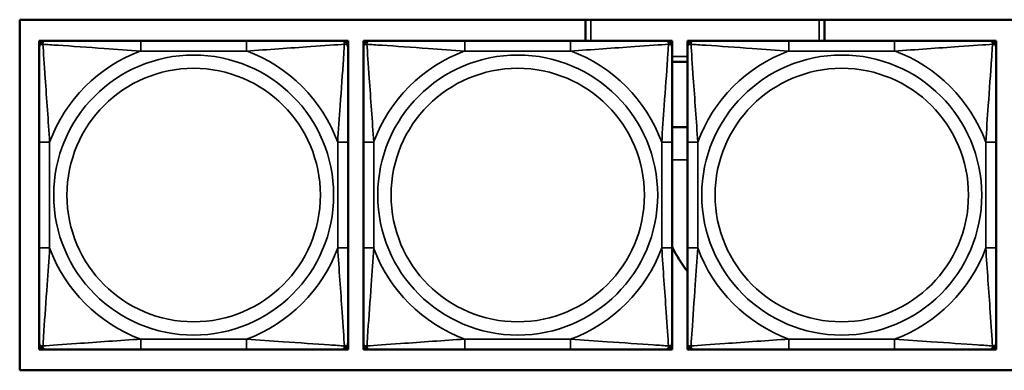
# Model space of a CAD drawing. Header units: inches. Extents: x 3.3 to 44.7, y 1.4 to 39.2.
# Tile 40 of 85: x 34.2 to 36.1, y 5.6 to 6.3. Entities that reach past the tile are written whole.
import ezdxf

# ---------------------------------------------------------------- set-up
doc = ezdxf.new("R2010")
doc.units = ezdxf.units.IN
doc.header["$MEASUREMENT"] = 0
doc.layers.add('Visible (ANSI)', color=7, linetype='Continuous', lineweight=50)
doc.layers.add('Visible Narrow (ANSI)', color=7, linetype='Continuous', lineweight=35)

msp = doc.modelspace()

# ---------------------------------------------------------------- linework, layer by layer
at = {"layer": 'Visible (ANSI)'}
for p, q in [((34.2185, 5.6062), (34.2185, 6.2768)), ((34.2185, 6.2768), (36.7493, 6.2768)), ((35.3014, 6.2366), (35.3014, 6.2768)), ((35.7584, 6.2768), (35.7584, 6.2366)), ((34.2561, 6.2366), (34.262, 6.2366)), ((34.2561, 6.2307), (34.2561, 6.2366)), ((34.262, 6.2366), (34.2679, 6.2366)), ((34.6525, 6.2366), (34.4502, 6.2366)), ((34.8348, 6.2366), (34.8407, 6.2366)), ((34.8407, 6.2366), (34.8467, 6.2366)), ((34.8467, 6.2366), (34.8467, 6.2307)), ((34.8761, 6.2366), (34.882, 6.2366)), ((34.8761, 6.2307), (34.8761, 6.2366)), ((34.882, 6.2366), (34.8879, 6.2366)), ((35.2725, 6.2366), (35.0702, 6.2366)), ((35.4548, 6.2366), (35.4607, 6.2366)), ((35.4607, 6.2366), (35.4667, 6.2366)), ((35.4667, 6.2366), (35.4667, 6.2307)), ((35.4961, 6.2366), (35.502, 6.2366)), ((35.4961, 6.2307), (35.4961, 6.2366)), ((35.502, 6.2366), (35.5079, 6.2366)), ((35.8925, 6.2366), (35.6902, 6.2366)), ((36.0748, 6.2366), (36.0807, 6.2366)), ((36.0807, 6.2366), (36.0867, 6.2366)), ((36.0867, 6.2366), (36.0867, 6.2307)), ((34.2561, 6.2248), (34.2561, 6.2307)), ((34.8467, 6.2307), (34.8467, 6.2248)), ((34.8761, 6.2248), (34.8761, 6.2307)), ((35.4667, 6.2307), (35.4667, 6.2248)), ((35.4961, 6.2248), (35.4961, 6.2307)), ((36.0867, 6.2307), (36.0867, 6.2248)), ((35.4961, 6.1965), (35.4667, 6.1965)), ((35.4667, 6.0715), (35.4961, 6.0715)), ((34.2561, 6.0425), (34.2561, 5.8402)), ((34.8467, 5.8402), (34.8467, 6.0425)), ((34.8761, 6.0425), (34.8761, 5.8402)), ((35.4667, 5.8402), (35.4667, 6.0425)), ((35.4961, 6.0425), (35.4961, 5.8402)), ((36.0867, 5.8402), (36.0867, 6.0425)), ((34.2561, 5.652), (34.2561, 5.6579)), ((34.2561, 5.6461), (34.2561, 5.652)), ((34.8467, 5.6579), (34.8467, 5.652)), ((34.8467, 5.652), (34.8467, 5.6461)), ((34.8761, 5.652), (34.8761, 5.6579)), ((34.8761, 5.6461), (34.8761, 5.652)), ((35.4667, 5.6579), (35.4667, 5.652)), ((35.4667, 5.652), (35.4667, 5.6461)), ((35.4961, 5.652), (35.4961, 5.6579)), ((35.4961, 5.6461), (35.4961, 5.652)), ((36.0867, 5.6579), (36.0867, 5.652)), ((36.0867, 5.652), (36.0867, 5.6461)), ((34.262, 5.6461), (34.2561, 5.6461)), ((34.2679, 5.6461), (34.262, 5.6461)), ((34.4502, 5.6461), (34.6525, 5.6461)), ((34.8407, 5.6461), (34.8348, 5.6461)), ((34.8467, 5.6461), (34.8407, 5.6461)), ((34.882, 5.6461), (34.8761, 5.6461)), ((34.8879, 5.6461), (34.882, 5.6461)), ((35.0702, 5.6461), (35.2725, 5.6461)), ((35.4607, 5.6461), (35.4548, 5.6461)), ((35.4667, 5.6461), (35.4607, 5.6461)), ((35.502, 5.6461), (35.4961, 5.6461)), ((35.5079, 5.6461), (35.502, 5.6461)), ((35.6902, 5.6461), (35.8925, 5.6461)), ((36.0807, 5.6461), (36.0748, 5.6461)), ((36.0867, 5.6461), (36.0807, 5.6461)), ((36.7493, 5.6062), (34.2185, 5.6062))]:
    msp.add_line(p, q, dxfattribs=at)
for centre, radius, start, end in [((34.262, 6.2307), 0.00591, 90, 180), ((34.2679, 6.2248), 0.0118, 90, 180), ((34.8348, 6.2248), 0.0118, 0, 90), ((34.8407, 6.2307), 0.00591, 0, 90), ((34.882, 6.2307), 0.00591, 90, 180), ((34.8879, 6.2248), 0.0118, 90, 180), ((35.4548, 6.2248), 0.0118, 0, 90), ((35.4607, 6.2307), 0.00591, 0, 90), ((35.502, 6.2307), 0.00591, 90, 180), ((35.5079, 6.2248), 0.0118, 90, 180), ((36.0748, 6.2248), 0.0118, 0, 90), ((36.0807, 6.2307), 0.00591, 0, 90), ((35.7799, 6.009), 0.355, 208.0842, 216.9365), ((34.2679, 5.6579), 0.0118, 180, 270), ((34.262, 5.652), 0.00591, 180, 270), ((34.8348, 5.6579), 0.0118, 270, 0), ((34.8407, 5.652), 0.00591, 270, 0), ((34.8879, 5.6579), 0.0118, 180, 270), ((34.882, 5.652), 0.00591, 180, 270), ((35.4548, 5.6579), 0.0118, 270, 0), ((35.4607, 5.652), 0.00591, 270, 0), ((35.5079, 5.6579), 0.0118, 180, 270), ((35.502, 5.652), 0.00591, 180, 270), ((36.0748, 5.6579), 0.0118, 270, 0), ((36.0807, 5.652), 0.00591, 270, 0)]:
    msp.add_arc(centre, radius, start, end, dxfattribs=at)
for points, knots in [([(34.4502, 6.2366), (34.4266, 6.2366), (34.4026, 6.2366), (34.3792, 6.2366), (34.3485, 6.2366), (34.3177, 6.2366), (34.2944, 6.2366), (34.2824, 6.2366), (34.2728, 6.2366), (34.2679, 6.2366)], [0.2569537, 0.2569537, 0.2569537, 0.2569537, 0.4371919, 0.4371919, 0.4371919, 0.6739428, 0.6739428, 0.6739428, 0.7963818, 0.7963818, 0.7963818, 0.7963818]), ([(34.8348, 6.2366), (34.8291, 6.2366), (34.8166, 6.2366), (34.8014, 6.2366), (34.778, 6.2366), (34.7489, 6.2366), (34.7198, 6.2366), (34.6976, 6.2366), (34.6749, 6.2366), (34.6525, 6.2366)], [-0.7968224, -0.7968224, -0.7968224, -0.7968224, -0.6514613, -0.6514613, -0.6514613, -0.427691, -0.427691, -0.427691, -0.2569517, -0.2569517, -0.2569517, -0.2569517]), ([(35.0702, 6.2366), (35.0466, 6.2366), (35.0226, 6.2366), (34.9992, 6.2366), (34.9685, 6.2366), (34.9377, 6.2366), (34.9144, 6.2366), (34.9024, 6.2366), (34.8928, 6.2366), (34.8879, 6.2366)], [0.2569537, 0.2569537, 0.2569537, 0.2569537, 0.4371919, 0.4371919, 0.4371919, 0.6739428, 0.6739428, 0.6739428, 0.7963818, 0.7963818, 0.7963818, 0.7963818]), ([(35.4548, 6.2366), (35.4491, 6.2366), (35.4366, 6.2366), (35.4214, 6.2366), (35.398, 6.2366), (35.3689, 6.2366), (35.3398, 6.2366), (35.3176, 6.2366), (35.2949, 6.2366), (35.2725, 6.2366)], [-0.7968224, -0.7968224, -0.7968224, -0.7968224, -0.6514613, -0.6514613, -0.6514613, -0.427691, -0.427691, -0.427691, -0.2569517, -0.2569517, -0.2569517, -0.2569517]), ([(35.6902, 6.2366), (35.6666, 6.2366), (35.6426, 6.2366), (35.6192, 6.2366), (35.5885, 6.2366), (35.5577, 6.2366), (35.5344, 6.2366), (35.5224, 6.2366), (35.5128, 6.2366), (35.5079, 6.2366)], [0.2569537, 0.2569537, 0.2569537, 0.2569537, 0.4371919, 0.4371919, 0.4371919, 0.6739428, 0.6739428, 0.6739428, 0.7963818, 0.7963818, 0.7963818, 0.7963818]), ([(36.0748, 6.2366), (36.0691, 6.2366), (36.0566, 6.2366), (36.0414, 6.2366), (36.018, 6.2366), (35.9889, 6.2366), (35.9598, 6.2366), (35.9376, 6.2366), (35.9149, 6.2366), (35.8925, 6.2366)], [-0.7968224, -0.7968224, -0.7968224, -0.7968224, -0.6514613, -0.6514613, -0.6514613, -0.427691, -0.427691, -0.427691, -0.2569517, -0.2569517, -0.2569517, -0.2569517]), ([(34.2561, 6.2248), (34.2561, 6.2191), (34.2561, 6.2066), (34.2561, 6.1914), (34.2561, 6.1679), (34.2561, 6.1388), (34.2561, 6.1097), (34.2561, 6.0876), (34.2561, 6.0649), (34.2561, 6.0425)], [-0.7968224, -0.7968224, -0.7968224, -0.7968224, -0.6514613, -0.6514613, -0.6514613, -0.427691, -0.427691, -0.427691, -0.2569517, -0.2569517, -0.2569517, -0.2569517]), ([(34.8467, 6.0425), (34.8467, 6.0662), (34.8467, 6.0901), (34.8467, 6.1135), (34.8467, 6.1442), (34.8467, 6.1751), (34.8467, 6.1983), (34.8467, 6.2103), (34.8467, 6.22), (34.8467, 6.2248)], [0.2569537, 0.2569537, 0.2569537, 0.2569537, 0.4371919, 0.4371919, 0.4371919, 0.6739428, 0.6739428, 0.6739428, 0.7963818, 0.7963818, 0.7963818, 0.7963818]), ([(34.8761, 6.2248), (34.8761, 6.2191), (34.8761, 6.2066), (34.8761, 6.1914), (34.8761, 6.1679), (34.8761, 6.1388), (34.8761, 6.1097), (34.8761, 6.0876), (34.8761, 6.0649), (34.8761, 6.0425)], [-0.7968224, -0.7968224, -0.7968224, -0.7968224, -0.6514613, -0.6514613, -0.6514613, -0.427691, -0.427691, -0.427691, -0.2569517, -0.2569517, -0.2569517, -0.2569517]), ([(35.4667, 6.0425), (35.4667, 6.0662), (35.4667, 6.0901), (35.4667, 6.1135), (35.4667, 6.1442), (35.4667, 6.1751), (35.4667, 6.1983), (35.4667, 6.2103), (35.4667, 6.22), (35.4667, 6.2248)], [0.2569537, 0.2569537, 0.2569537, 0.2569537, 0.4371919, 0.4371919, 0.4371919, 0.6739428, 0.6739428, 0.6739428, 0.7963818, 0.7963818, 0.7963818, 0.7963818]), ([(35.4961, 6.2248), (35.4961, 6.2191), (35.4961, 6.2066), (35.4961, 6.1914), (35.4961, 6.1679), (35.4961, 6.1388), (35.4961, 6.1097), (35.4961, 6.0876), (35.4961, 6.0649), (35.4961, 6.0425)], [-0.7968224, -0.7968224, -0.7968224, -0.7968224, -0.6514613, -0.6514613, -0.6514613, -0.427691, -0.427691, -0.427691, -0.2569517, -0.2569517, -0.2569517, -0.2569517]), ([(36.0867, 6.0425), (36.0867, 6.0662), (36.0867, 6.0901), (36.0867, 6.1135), (36.0867, 6.1442), (36.0867, 6.1751), (36.0867, 6.1983), (36.0867, 6.2103), (36.0867, 6.22), (36.0867, 6.2248)], [0.2569537, 0.2569537, 0.2569537, 0.2569537, 0.4371919, 0.4371919, 0.4371919, 0.6739428, 0.6739428, 0.6739428, 0.7963818, 0.7963818, 0.7963818, 0.7963818]), ([(34.2561, 5.8402), (34.2561, 5.8165), (34.2561, 5.7926), (34.2561, 5.7692), (34.2561, 5.7385), (34.2561, 5.7076), (34.2561, 5.6844), (34.2561, 5.6724), (34.2561, 5.6627), (34.2561, 5.6579)], [0.2569537, 0.2569537, 0.2569537, 0.2569537, 0.4371919, 0.4371919, 0.4371919, 0.6739428, 0.6739428, 0.6739428, 0.7963818, 0.7963818, 0.7963818, 0.7963818]), ([(34.8467, 5.6579), (34.8467, 5.6636), (34.8467, 5.6761), (34.8467, 5.6913), (34.8467, 5.7148), (34.8467, 5.7439), (34.8467, 5.773), (34.8467, 5.7951), (34.8467, 5.8178), (34.8467, 5.8402)], [-0.7968224, -0.7968224, -0.7968224, -0.7968224, -0.6514613, -0.6514613, -0.6514613, -0.427691, -0.427691, -0.427691, -0.2569517, -0.2569517, -0.2569517, -0.2569517]), ([(34.8761, 5.8402), (34.8761, 5.8165), (34.8761, 5.7926), (34.8761, 5.7692), (34.8761, 5.7385), (34.8761, 5.7076), (34.8761, 5.6844), (34.8761, 5.6724), (34.8761, 5.6627), (34.8761, 5.6579)], [0.2569537, 0.2569537, 0.2569537, 0.2569537, 0.4371919, 0.4371919, 0.4371919, 0.6739428, 0.6739428, 0.6739428, 0.7963818, 0.7963818, 0.7963818, 0.7963818]), ([(35.4667, 5.6579), (35.4667, 5.6636), (35.4667, 5.6761), (35.4667, 5.6913), (35.4667, 5.7148), (35.4667, 5.7439), (35.4667, 5.773), (35.4667, 5.7951), (35.4667, 5.8178), (35.4667, 5.8402)], [-0.7968224, -0.7968224, -0.7968224, -0.7968224, -0.6514613, -0.6514613, -0.6514613, -0.427691, -0.427691, -0.427691, -0.2569517, -0.2569517, -0.2569517, -0.2569517]), ([(35.4961, 5.8402), (35.4961, 5.8165), (35.4961, 5.7926), (35.4961, 5.7692), (35.4961, 5.7385), (35.4961, 5.7076), (35.4961, 5.6844), (35.4961, 5.6724), (35.4961, 5.6627), (35.4961, 5.6579)], [0.2569537, 0.2569537, 0.2569537, 0.2569537, 0.4371919, 0.4371919, 0.4371919, 0.6739428, 0.6739428, 0.6739428, 0.7963818, 0.7963818, 0.7963818, 0.7963818]), ([(36.0867, 5.6579), (36.0867, 5.6636), (36.0867, 5.6761), (36.0867, 5.6913), (36.0867, 5.7148), (36.0867, 5.7439), (36.0867, 5.773), (36.0867, 5.7951), (36.0867, 5.8178), (36.0867, 5.8402)], [-0.7968224, -0.7968224, -0.7968224, -0.7968224, -0.6514613, -0.6514613, -0.6514613, -0.427691, -0.427691, -0.427691, -0.2569517, -0.2569517, -0.2569517, -0.2569517]), ([(34.2679, 5.6461), (34.2736, 5.6461), (34.2861, 5.6461), (34.3014, 5.6461), (34.3248, 5.6461), (34.3539, 5.6461), (34.383, 5.6461), (34.4052, 5.6461), (34.4278, 5.6461), (34.4502, 5.6461)], [-0.7968224, -0.7968224, -0.7968224, -0.7968224, -0.6514613, -0.6514613, -0.6514613, -0.427691, -0.427691, -0.427691, -0.2569517, -0.2569517, -0.2569517, -0.2569517]), ([(34.6525, 5.6461), (34.6762, 5.6461), (34.7002, 5.6461), (34.7235, 5.6461), (34.7542, 5.6461), (34.7851, 5.6461), (34.8083, 5.6461), (34.8204, 5.6461), (34.83, 5.6461), (34.8348, 5.6461)], [0.2569537, 0.2569537, 0.2569537, 0.2569537, 0.4371919, 0.4371919, 0.4371919, 0.6739428, 0.6739428, 0.6739428, 0.7963818, 0.7963818, 0.7963818, 0.7963818]), ([(34.8879, 5.6461), (34.8936, 5.6461), (34.9061, 5.6461), (34.9214, 5.6461), (34.9448, 5.6461), (34.9739, 5.6461), (35.003, 5.6461), (35.0252, 5.6461), (35.0478, 5.6461), (35.0702, 5.6461)], [-0.7968224, -0.7968224, -0.7968224, -0.7968224, -0.6514613, -0.6514613, -0.6514613, -0.427691, -0.427691, -0.427691, -0.2569517, -0.2569517, -0.2569517, -0.2569517]), ([(35.2725, 5.6461), (35.2962, 5.6461), (35.3202, 5.6461), (35.3435, 5.6461), (35.3742, 5.6461), (35.4051, 5.6461), (35.4283, 5.6461), (35.4404, 5.6461), (35.45, 5.6461), (35.4548, 5.6461)], [0.2569537, 0.2569537, 0.2569537, 0.2569537, 0.4371919, 0.4371919, 0.4371919, 0.6739428, 0.6739428, 0.6739428, 0.7963818, 0.7963818, 0.7963818, 0.7963818]), ([(35.5079, 5.6461), (35.5136, 5.6461), (35.5261, 5.6461), (35.5414, 5.6461), (35.5648, 5.6461), (35.5939, 5.6461), (35.623, 5.6461), (35.6452, 5.6461), (35.6678, 5.6461), (35.6902, 5.6461)], [-0.7968224, -0.7968224, -0.7968224, -0.7968224, -0.6514613, -0.6514613, -0.6514613, -0.427691, -0.427691, -0.427691, -0.2569517, -0.2569517, -0.2569517, -0.2569517]), ([(35.8925, 5.6461), (35.9162, 5.6461), (35.9402, 5.6461), (35.9635, 5.6461), (35.9942, 5.6461), (36.0251, 5.6461), (36.0483, 5.6461), (36.0604, 5.6461), (36.07, 5.6461), (36.0748, 5.6461)], [0.2569537, 0.2569537, 0.2569537, 0.2569537, 0.4371919, 0.4371919, 0.4371919, 0.6739428, 0.6739428, 0.6739428, 0.7963818, 0.7963818, 0.7963818, 0.7963818])]:
    msp.add_open_spline(points, degree=3, knots=knots, dxfattribs=at)
at = {"layer": 'Visible Narrow (ANSI)'}
for p, q in [((35.3114, 6.2768), (35.3114, 6.2366)), ((35.7484, 6.2366), (35.7484, 6.2768)), ((34.4502, 6.2366), (34.4502, 6.2169)), ((34.6525, 6.2366), (34.6525, 6.2169)), ((35.0702, 6.2366), (35.0702, 6.2169)), ((35.2725, 6.2366), (35.2725, 6.2169)), ((35.6902, 6.2366), (35.6902, 6.2169)), ((35.8925, 6.2366), (35.8925, 6.2169)), ((34.4502, 6.2169), (34.6525, 6.2169)), ((35.0702, 6.2169), (35.2725, 6.2169)), ((35.6902, 6.2169), (35.8925, 6.2169)), ((35.4667, 6.2065), (35.4961, 6.2065)), ((34.2561, 6.0425), (34.2758, 6.0425)), ((34.2758, 5.8402), (34.2758, 6.0425)), ((34.827, 6.0425), (34.827, 5.8402)), ((34.8467, 6.0425), (34.827, 6.0425)), ((34.8761, 6.0425), (34.8958, 6.0425)), ((34.8958, 5.8402), (34.8958, 6.0425)), ((35.447, 6.0425), (35.447, 5.8402)), ((35.4667, 6.0425), (35.447, 6.0425)), ((35.4961, 6.0425), (35.5158, 6.0425)), ((35.5158, 5.8402), (35.5158, 6.0425)), ((36.067, 6.0425), (36.067, 5.8402)), ((36.0867, 6.0425), (36.067, 6.0425)), ((35.4961, 6.009), (35.4667, 6.009)), ((34.2561, 5.8402), (34.2758, 5.8402)), ((34.8467, 5.8402), (34.827, 5.8402)), ((34.8761, 5.8402), (34.8958, 5.8402)), ((35.4667, 5.8402), (35.447, 5.8402)), ((35.4961, 5.8402), (35.5158, 5.8402)), ((36.0867, 5.8402), (36.067, 5.8402)), ((34.6525, 5.6658), (34.4502, 5.6658)), ((34.4502, 5.6461), (34.4502, 5.6658)), ((34.6525, 5.6461), (34.6525, 5.6658)), ((35.2725, 5.6658), (35.0702, 5.6658)), ((35.0702, 5.6461), (35.0702, 5.6658)), ((35.2725, 5.6461), (35.2725, 5.6658)), ((35.8925, 5.6658), (35.6902, 5.6658)), ((35.6902, 5.6461), (35.6902, 5.6658)), ((35.8925, 5.6461), (35.8925, 5.6658))]:
    msp.add_line(p, q, dxfattribs=at)
for centre, radius in [((34.5514, 5.9414), 0.2678), ((35.1714, 5.9414), 0.2678), ((35.7914, 5.9414), 0.2678), ((34.5514, 5.9414), 0.2424), ((35.1714, 5.9414), 0.2424), ((35.7914, 5.9414), 0.2424)]:
    msp.add_circle(centre, radius, dxfattribs=at)
for centre, start, end in [((34.5514, 5.9414), 110.1547, 159.8453), ((34.5514, 5.9414), 20.1547, 69.8453), ((35.1714, 5.9414), 110.1547, 159.8453), ((35.1714, 5.9414), 20.1547, 69.8453), ((35.7914, 5.9414), 110.1547, 159.8453), ((35.7914, 5.9414), 20.1547, 69.8453), ((34.5514, 5.9414), 200.1547, 249.8453), ((34.5514, 5.9414), 290.1547, 339.8453), ((35.1714, 5.9414), 200.1547, 249.8453), ((35.1714, 5.9414), 290.1547, 339.8453), ((35.7914, 5.9414), 200.1547, 249.8453), ((35.7914, 5.9414), 290.1547, 339.8453)]:
    msp.add_arc(centre, 0.2936, start, end, dxfattribs=at)
for points, knots in [([(34.263, 6.2298), (34.2629, 6.2306), (34.263, 6.2314), (34.2632, 6.2328), (34.2634, 6.2335), (34.2639, 6.2344), (34.2641, 6.2347), (34.2644, 6.2351), (34.2645, 6.2353), (34.2648, 6.2356), (34.265, 6.2357), (34.2656, 6.2361), (34.266, 6.2363), (34.2669, 6.2366), (34.2674, 6.2366), (34.2679, 6.2366)], [-0.00023197, -0.00023197, -0.00023197, -0.00023197, 0.00913095, 0.00913095, 0.01983142, 0.01983142, 0.02651922, 0.02651922, 0.02986312, 0.02986312, 0.03521335, 0.03521335, 0.04377373, 0.04377373, 0.0532704, 0.0532704, 0.0532704, 0.0532704]), ([(34.8348, 6.2366), (34.8354, 6.2366), (34.8359, 6.2366), (34.8368, 6.2363), (34.8372, 6.2361), (34.8377, 6.2357), (34.8379, 6.2356), (34.8383, 6.2353), (34.8384, 6.2351), (34.8387, 6.2347), (34.8389, 6.2344), (34.8393, 6.2335), (34.8395, 6.2328), (34.8398, 6.2314), (34.8398, 6.2306), (34.8398, 6.2298)], [-0.0532704, -0.0532704, -0.0532704, -0.0532704, -0.04377373, -0.04377373, -0.03521335, -0.03521335, -0.02986312, -0.02986312, -0.02651922, -0.02651922, -0.01983142, -0.01983142, -0.00913095, -0.00913095, 0.00023197, 0.00023197, 0.00023197, 0.00023197]), ([(34.883, 6.2298), (34.8829, 6.2306), (34.883, 6.2314), (34.8832, 6.2328), (34.8834, 6.2335), (34.8839, 6.2344), (34.8841, 6.2347), (34.8844, 6.2351), (34.8845, 6.2353), (34.8848, 6.2356), (34.885, 6.2357), (34.8856, 6.2361), (34.886, 6.2363), (34.8869, 6.2366), (34.8874, 6.2366), (34.8879, 6.2366)], [-0.00023197, -0.00023197, -0.00023197, -0.00023197, 0.00913095, 0.00913095, 0.01983142, 0.01983142, 0.02651922, 0.02651922, 0.02986312, 0.02986312, 0.03521335, 0.03521335, 0.04377373, 0.04377373, 0.0532704, 0.0532704, 0.0532704, 0.0532704]), ([(35.4548, 6.2366), (35.4554, 6.2366), (35.4559, 6.2366), (35.4568, 6.2363), (35.4572, 6.2361), (35.4577, 6.2357), (35.4579, 6.2356), (35.4583, 6.2353), (35.4584, 6.2351), (35.4587, 6.2347), (35.4589, 6.2344), (35.4593, 6.2335), (35.4595, 6.2328), (35.4598, 6.2314), (35.4598, 6.2306), (35.4598, 6.2298)], [-0.0532704, -0.0532704, -0.0532704, -0.0532704, -0.04377373, -0.04377373, -0.03521335, -0.03521335, -0.02986312, -0.02986312, -0.02651922, -0.02651922, -0.01983142, -0.01983142, -0.00913095, -0.00913095, 0.00023197, 0.00023197, 0.00023197, 0.00023197]), ([(35.503, 6.2298), (35.5029, 6.2306), (35.503, 6.2314), (35.5032, 6.2328), (35.5034, 6.2335), (35.5039, 6.2344), (35.5041, 6.2347), (35.5044, 6.2351), (35.5045, 6.2353), (35.5048, 6.2356), (35.505, 6.2357), (35.5056, 6.2361), (35.506, 6.2363), (35.5069, 6.2366), (35.5074, 6.2366), (35.5079, 6.2366)], [-0.00023197, -0.00023197, -0.00023197, -0.00023197, 0.00913095, 0.00913095, 0.01983142, 0.01983142, 0.02651922, 0.02651922, 0.02986312, 0.02986312, 0.03521335, 0.03521335, 0.04377373, 0.04377373, 0.0532704, 0.0532704, 0.0532704, 0.0532704]), ([(36.0748, 6.2366), (36.0754, 6.2366), (36.0759, 6.2366), (36.0768, 6.2363), (36.0772, 6.2361), (36.0777, 6.2357), (36.0779, 6.2356), (36.0783, 6.2353), (36.0784, 6.2351), (36.0787, 6.2347), (36.0789, 6.2344), (36.0793, 6.2335), (36.0795, 6.2328), (36.0798, 6.2314), (36.0798, 6.2306), (36.0798, 6.2298)], [-0.0532704, -0.0532704, -0.0532704, -0.0532704, -0.04377373, -0.04377373, -0.03521335, -0.03521335, -0.02986312, -0.02986312, -0.02651922, -0.02651922, -0.01983142, -0.01983142, -0.00913095, -0.00913095, 0.00023197, 0.00023197, 0.00023197, 0.00023197]), ([(34.2561, 6.2248), (34.2561, 6.2253), (34.2562, 6.2259), (34.2564, 6.2267), (34.2566, 6.2271), (34.257, 6.2277), (34.2572, 6.2279), (34.2575, 6.2282), (34.2576, 6.2283), (34.258, 6.2287), (34.2583, 6.2289), (34.2593, 6.2293), (34.2599, 6.2295), (34.2614, 6.2297), (34.2621, 6.2298), (34.263, 6.2298)], [-0.0532704, -0.0532704, -0.0532704, -0.0532704, -0.04377373, -0.04377373, -0.03521335, -0.03521335, -0.02986312, -0.02986312, -0.02651922, -0.02651922, -0.01983142, -0.01983142, -0.00913095, -0.00913095, 0.00023197, 0.00023197, 0.00023197, 0.00023197]), ([(34.263, 6.2298), (34.2706, 6.2293), (34.2806, 6.2286), (34.3177, 6.2262), (34.3494, 6.2239), (34.4036, 6.22), (34.4269, 6.2183), (34.4502, 6.2169)], [-0.7478145, -0.7478145, -0.7478145, -0.7478145, -0.6493253, -0.6493253, -0.427691, -0.427691, -0.2569537, -0.2569537, -0.2569537, -0.2569537]), ([(34.2758, 6.0425), (34.2734, 6.083), (34.2701, 6.1253), (34.2655, 6.191), (34.2639, 6.2154), (34.263, 6.2298)], [0.2569517, 0.2569517, 0.2569517, 0.2569517, 0.5559983, 0.5559983, 0.7482818, 0.7482818, 0.7482818, 0.7482818]), ([(34.6525, 6.2169), (34.693, 6.2193), (34.7354, 6.2226), (34.801, 6.2272), (34.8254, 6.2289), (34.8398, 6.2298)], [0.2569517, 0.2569517, 0.2569517, 0.2569517, 0.5559983, 0.5559983, 0.7482818, 0.7482818, 0.7482818, 0.7482818]), ([(34.8398, 6.2298), (34.8393, 6.2221), (34.8387, 6.2121), (34.8362, 6.1751), (34.8339, 6.1434), (34.83, 6.0891), (34.8284, 6.0659), (34.827, 6.0425)], [-0.7478145, -0.7478145, -0.7478145, -0.7478145, -0.6493253, -0.6493253, -0.427691, -0.427691, -0.2569537, -0.2569537, -0.2569537, -0.2569537]), ([(34.8398, 6.2298), (34.8406, 6.2298), (34.8414, 6.2297), (34.8428, 6.2295), (34.8435, 6.2293), (34.8444, 6.2289), (34.8447, 6.2287), (34.8452, 6.2283), (34.8453, 6.2282), (34.8456, 6.2279), (34.8458, 6.2277), (34.8462, 6.2271), (34.8463, 6.2267), (34.8466, 6.2259), (34.8467, 6.2253), (34.8467, 6.2248)], [-0.00023197, -0.00023197, -0.00023197, -0.00023197, 0.00913095, 0.00913095, 0.01983142, 0.01983142, 0.02651922, 0.02651922, 0.02986312, 0.02986312, 0.03521335, 0.03521335, 0.04377373, 0.04377373, 0.0532704, 0.0532704, 0.0532704, 0.0532704]), ([(34.8761, 6.2248), (34.8761, 6.2253), (34.8762, 6.2259), (34.8764, 6.2267), (34.8766, 6.2271), (34.877, 6.2277), (34.8772, 6.2279), (34.8775, 6.2282), (34.8776, 6.2283), (34.878, 6.2287), (34.8783, 6.2289), (34.8793, 6.2293), (34.8799, 6.2295), (34.8814, 6.2297), (34.8821, 6.2298), (34.883, 6.2298)], [-0.0532704, -0.0532704, -0.0532704, -0.0532704, -0.04377373, -0.04377373, -0.03521335, -0.03521335, -0.02986312, -0.02986312, -0.02651922, -0.02651922, -0.01983142, -0.01983142, -0.00913095, -0.00913095, 0.00023197, 0.00023197, 0.00023197, 0.00023197]), ([(34.883, 6.2298), (34.8906, 6.2293), (34.9006, 6.2286), (34.9377, 6.2262), (34.9694, 6.2239), (35.0236, 6.22), (35.0469, 6.2183), (35.0702, 6.2169)], [-0.7478145, -0.7478145, -0.7478145, -0.7478145, -0.6493253, -0.6493253, -0.427691, -0.427691, -0.2569537, -0.2569537, -0.2569537, -0.2569537]), ([(34.8958, 6.0425), (34.8934, 6.083), (34.8901, 6.1253), (34.8855, 6.191), (34.8839, 6.2154), (34.883, 6.2298)], [0.2569517, 0.2569517, 0.2569517, 0.2569517, 0.5559983, 0.5559983, 0.7482818, 0.7482818, 0.7482818, 0.7482818]), ([(35.2725, 6.2169), (35.313, 6.2193), (35.3554, 6.2226), (35.421, 6.2272), (35.4454, 6.2289), (35.4598, 6.2298)], [0.2569517, 0.2569517, 0.2569517, 0.2569517, 0.5559983, 0.5559983, 0.7482818, 0.7482818, 0.7482818, 0.7482818]), ([(35.4598, 6.2298), (35.4593, 6.2221), (35.4587, 6.2121), (35.4562, 6.1751), (35.4539, 6.1434), (35.45, 6.0891), (35.4484, 6.0659), (35.447, 6.0425)], [-0.7478145, -0.7478145, -0.7478145, -0.7478145, -0.6493253, -0.6493253, -0.427691, -0.427691, -0.2569537, -0.2569537, -0.2569537, -0.2569537]), ([(35.4598, 6.2298), (35.4606, 6.2298), (35.4614, 6.2297), (35.4628, 6.2295), (35.4635, 6.2293), (35.4644, 6.2289), (35.4647, 6.2287), (35.4652, 6.2283), (35.4653, 6.2282), (35.4656, 6.2279), (35.4658, 6.2277), (35.4662, 6.2271), (35.4663, 6.2267), (35.4666, 6.2259), (35.4667, 6.2253), (35.4667, 6.2248)], [-0.00023197, -0.00023197, -0.00023197, -0.00023197, 0.00913095, 0.00913095, 0.01983142, 0.01983142, 0.02651922, 0.02651922, 0.02986312, 0.02986312, 0.03521335, 0.03521335, 0.04377373, 0.04377373, 0.0532704, 0.0532704, 0.0532704, 0.0532704]), ([(35.4961, 6.2248), (35.4961, 6.2253), (35.4962, 6.2259), (35.4964, 6.2267), (35.4966, 6.2271), (35.497, 6.2277), (35.4972, 6.2279), (35.4975, 6.2282), (35.4976, 6.2283), (35.498, 6.2287), (35.4983, 6.2289), (35.4993, 6.2293), (35.4999, 6.2295), (35.5014, 6.2297), (35.5021, 6.2298), (35.503, 6.2298)], [-0.0532704, -0.0532704, -0.0532704, -0.0532704, -0.04377373, -0.04377373, -0.03521335, -0.03521335, -0.02986312, -0.02986312, -0.02651922, -0.02651922, -0.01983142, -0.01983142, -0.00913095, -0.00913095, 0.00023197, 0.00023197, 0.00023197, 0.00023197]), ([(35.503, 6.2298), (35.5106, 6.2293), (35.5206, 6.2286), (35.5577, 6.2262), (35.5894, 6.2239), (35.6436, 6.22), (35.6669, 6.2183), (35.6902, 6.2169)], [-0.7478145, -0.7478145, -0.7478145, -0.7478145, -0.6493253, -0.6493253, -0.427691, -0.427691, -0.2569537, -0.2569537, -0.2569537, -0.2569537]), ([(35.5158, 6.0425), (35.5134, 6.083), (35.5101, 6.1253), (35.5055, 6.191), (35.5039, 6.2154), (35.503, 6.2298)], [0.2569517, 0.2569517, 0.2569517, 0.2569517, 0.5559983, 0.5559983, 0.7482818, 0.7482818, 0.7482818, 0.7482818]), ([(35.8925, 6.2169), (35.933, 6.2193), (35.9754, 6.2226), (36.041, 6.2272), (36.0654, 6.2289), (36.0798, 6.2298)], [0.2569517, 0.2569517, 0.2569517, 0.2569517, 0.5559983, 0.5559983, 0.7482818, 0.7482818, 0.7482818, 0.7482818]), ([(36.0798, 6.2298), (36.0793, 6.2221), (36.0787, 6.2121), (36.0762, 6.1751), (36.0739, 6.1434), (36.07, 6.0891), (36.0684, 6.0659), (36.067, 6.0425)], [-0.7478145, -0.7478145, -0.7478145, -0.7478145, -0.6493253, -0.6493253, -0.427691, -0.427691, -0.2569537, -0.2569537, -0.2569537, -0.2569537]), ([(36.0798, 6.2298), (36.0806, 6.2298), (36.0814, 6.2297), (36.0828, 6.2295), (36.0835, 6.2293), (36.0844, 6.2289), (36.0847, 6.2287), (36.0852, 6.2283), (36.0853, 6.2282), (36.0856, 6.2279), (36.0858, 6.2277), (36.0862, 6.2271), (36.0863, 6.2267), (36.0866, 6.2259), (36.0867, 6.2253), (36.0867, 6.2248)], [-0.00023197, -0.00023197, -0.00023197, -0.00023197, 0.00913095, 0.00913095, 0.01983142, 0.01983142, 0.02651922, 0.02651922, 0.02986312, 0.02986312, 0.03521335, 0.03521335, 0.04377373, 0.04377373, 0.0532704, 0.0532704, 0.0532704, 0.0532704]), ([(34.263, 5.6529), (34.2634, 5.6606), (34.2641, 5.6706), (34.2666, 5.7076), (34.2689, 5.7393), (34.2727, 5.7936), (34.2744, 5.8168), (34.2758, 5.8402)], [-0.7478145, -0.7478145, -0.7478145, -0.7478145, -0.6493253, -0.6493253, -0.427691, -0.427691, -0.2569537, -0.2569537, -0.2569537, -0.2569537]), ([(34.827, 5.8402), (34.8294, 5.7997), (34.8327, 5.7574), (34.8373, 5.6917), (34.8389, 5.6673), (34.8398, 5.6529)], [0.2569517, 0.2569517, 0.2569517, 0.2569517, 0.5559983, 0.5559983, 0.7482818, 0.7482818, 0.7482818, 0.7482818]), ([(34.883, 5.6529), (34.8834, 5.6606), (34.8841, 5.6706), (34.8866, 5.7076), (34.8889, 5.7393), (34.8927, 5.7936), (34.8944, 5.8168), (34.8958, 5.8402)], [-0.7478145, -0.7478145, -0.7478145, -0.7478145, -0.6493253, -0.6493253, -0.427691, -0.427691, -0.2569537, -0.2569537, -0.2569537, -0.2569537]), ([(35.447, 5.8402), (35.4494, 5.7997), (35.4527, 5.7574), (35.4573, 5.6917), (35.4589, 5.6673), (35.4598, 5.6529)], [0.2569517, 0.2569517, 0.2569517, 0.2569517, 0.5559983, 0.5559983, 0.7482818, 0.7482818, 0.7482818, 0.7482818]), ([(35.503, 5.6529), (35.5034, 5.6606), (35.5041, 5.6706), (35.5066, 5.7076), (35.5089, 5.7393), (35.5127, 5.7936), (35.5144, 5.8168), (35.5158, 5.8402)], [-0.7478145, -0.7478145, -0.7478145, -0.7478145, -0.6493253, -0.6493253, -0.427691, -0.427691, -0.2569537, -0.2569537, -0.2569537, -0.2569537]), ([(36.067, 5.8402), (36.0694, 5.7997), (36.0727, 5.7574), (36.0773, 5.6917), (36.0789, 5.6673), (36.0798, 5.6529)], [0.2569517, 0.2569517, 0.2569517, 0.2569517, 0.5559983, 0.5559983, 0.7482818, 0.7482818, 0.7482818, 0.7482818]), ([(34.263, 5.6529), (34.2621, 5.6529), (34.2614, 5.653), (34.2599, 5.6532), (34.2593, 5.6534), (34.2583, 5.6538), (34.258, 5.654), (34.2576, 5.6544), (34.2575, 5.6545), (34.2572, 5.6548), (34.257, 5.655), (34.2566, 5.6556), (34.2564, 5.656), (34.2562, 5.6568), (34.2561, 5.6574), (34.2561, 5.6579)], [-0.00023197, -0.00023197, -0.00023197, -0.00023197, 0.00913095, 0.00913095, 0.01983142, 0.01983142, 0.02651922, 0.02651922, 0.02986312, 0.02986312, 0.03521335, 0.03521335, 0.04377373, 0.04377373, 0.0532704, 0.0532704, 0.0532704, 0.0532704]), ([(34.2679, 5.6461), (34.2674, 5.6461), (34.2669, 5.6461), (34.266, 5.6464), (34.2656, 5.6466), (34.265, 5.647), (34.2648, 5.6471), (34.2645, 5.6474), (34.2644, 5.6476), (34.2641, 5.648), (34.2639, 5.6483), (34.2634, 5.6492), (34.2632, 5.6499), (34.263, 5.6513), (34.2629, 5.6521), (34.263, 5.6529)], [-0.0532704, -0.0532704, -0.0532704, -0.0532704, -0.04377373, -0.04377373, -0.03521335, -0.03521335, -0.02986312, -0.02986312, -0.02651922, -0.02651922, -0.01983142, -0.01983142, -0.00913095, -0.00913095, 0.00023197, 0.00023197, 0.00023197, 0.00023197]), ([(34.4502, 5.6658), (34.4098, 5.6634), (34.3674, 5.6601), (34.3017, 5.6555), (34.2773, 5.6538), (34.263, 5.6529)], [0.2569517, 0.2569517, 0.2569517, 0.2569517, 0.5559983, 0.5559983, 0.7482818, 0.7482818, 0.7482818, 0.7482818]), ([(34.8398, 5.6529), (34.8322, 5.6534), (34.8221, 5.6541), (34.7851, 5.6565), (34.7534, 5.6588), (34.6991, 5.6627), (34.6759, 5.6644), (34.6525, 5.6658)], [-0.7478145, -0.7478145, -0.7478145, -0.7478145, -0.6493253, -0.6493253, -0.427691, -0.427691, -0.2569537, -0.2569537, -0.2569537, -0.2569537]), ([(34.8398, 5.6529), (34.8398, 5.6521), (34.8398, 5.6513), (34.8395, 5.6499), (34.8393, 5.6492), (34.8389, 5.6483), (34.8387, 5.648), (34.8384, 5.6476), (34.8383, 5.6474), (34.8379, 5.6471), (34.8377, 5.647), (34.8372, 5.6466), (34.8368, 5.6464), (34.8359, 5.6461), (34.8354, 5.6461), (34.8348, 5.6461)], [-0.00023197, -0.00023197, -0.00023197, -0.00023197, 0.00913095, 0.00913095, 0.01983142, 0.01983142, 0.02651922, 0.02651922, 0.02986312, 0.02986312, 0.03521335, 0.03521335, 0.04377373, 0.04377373, 0.0532704, 0.0532704, 0.0532704, 0.0532704]), ([(34.8467, 5.6579), (34.8467, 5.6574), (34.8466, 5.6568), (34.8463, 5.656), (34.8462, 5.6556), (34.8458, 5.655), (34.8456, 5.6548), (34.8453, 5.6545), (34.8452, 5.6544), (34.8447, 5.654), (34.8444, 5.6538), (34.8435, 5.6534), (34.8428, 5.6532), (34.8414, 5.653), (34.8406, 5.6529), (34.8398, 5.6529)], [-0.0532704, -0.0532704, -0.0532704, -0.0532704, -0.04377373, -0.04377373, -0.03521335, -0.03521335, -0.02986312, -0.02986312, -0.02651922, -0.02651922, -0.01983142, -0.01983142, -0.00913095, -0.00913095, 0.00023197, 0.00023197, 0.00023197, 0.00023197]), ([(34.883, 5.6529), (34.8821, 5.6529), (34.8814, 5.653), (34.8799, 5.6532), (34.8793, 5.6534), (34.8783, 5.6538), (34.878, 5.654), (34.8776, 5.6544), (34.8775, 5.6545), (34.8772, 5.6548), (34.877, 5.655), (34.8766, 5.6556), (34.8764, 5.656), (34.8762, 5.6568), (34.8761, 5.6574), (34.8761, 5.6579)], [-0.00023197, -0.00023197, -0.00023197, -0.00023197, 0.00913095, 0.00913095, 0.01983142, 0.01983142, 0.02651922, 0.02651922, 0.02986312, 0.02986312, 0.03521335, 0.03521335, 0.04377373, 0.04377373, 0.0532704, 0.0532704, 0.0532704, 0.0532704]), ([(34.8879, 5.6461), (34.8874, 5.6461), (34.8869, 5.6461), (34.886, 5.6464), (34.8856, 5.6466), (34.885, 5.647), (34.8848, 5.6471), (34.8845, 5.6474), (34.8844, 5.6476), (34.8841, 5.648), (34.8839, 5.6483), (34.8834, 5.6492), (34.8832, 5.6499), (34.883, 5.6513), (34.8829, 5.6521), (34.883, 5.6529)], [-0.0532704, -0.0532704, -0.0532704, -0.0532704, -0.04377373, -0.04377373, -0.03521335, -0.03521335, -0.02986312, -0.02986312, -0.02651922, -0.02651922, -0.01983142, -0.01983142, -0.00913095, -0.00913095, 0.00023197, 0.00023197, 0.00023197, 0.00023197]), ([(35.0702, 5.6658), (35.0298, 5.6634), (34.9874, 5.6601), (34.9217, 5.6555), (34.8973, 5.6538), (34.883, 5.6529)], [0.2569517, 0.2569517, 0.2569517, 0.2569517, 0.5559983, 0.5559983, 0.7482818, 0.7482818, 0.7482818, 0.7482818]), ([(35.4598, 5.6529), (35.4522, 5.6534), (35.4421, 5.6541), (35.4051, 5.6565), (35.3734, 5.6588), (35.3191, 5.6627), (35.2959, 5.6644), (35.2725, 5.6658)], [-0.7478145, -0.7478145, -0.7478145, -0.7478145, -0.6493253, -0.6493253, -0.427691, -0.427691, -0.2569537, -0.2569537, -0.2569537, -0.2569537]), ([(35.4598, 5.6529), (35.4598, 5.6521), (35.4598, 5.6513), (35.4595, 5.6499), (35.4593, 5.6492), (35.4589, 5.6483), (35.4587, 5.648), (35.4584, 5.6476), (35.4583, 5.6474), (35.4579, 5.6471), (35.4577, 5.647), (35.4572, 5.6466), (35.4568, 5.6464), (35.4559, 5.6461), (35.4554, 5.6461), (35.4548, 5.6461)], [-0.00023197, -0.00023197, -0.00023197, -0.00023197, 0.00913095, 0.00913095, 0.01983142, 0.01983142, 0.02651922, 0.02651922, 0.02986312, 0.02986312, 0.03521335, 0.03521335, 0.04377373, 0.04377373, 0.0532704, 0.0532704, 0.0532704, 0.0532704]), ([(35.4667, 5.6579), (35.4667, 5.6574), (35.4666, 5.6568), (35.4663, 5.656), (35.4662, 5.6556), (35.4658, 5.655), (35.4656, 5.6548), (35.4653, 5.6545), (35.4652, 5.6544), (35.4647, 5.654), (35.4644, 5.6538), (35.4635, 5.6534), (35.4628, 5.6532), (35.4614, 5.653), (35.4606, 5.6529), (35.4598, 5.6529)], [-0.0532704, -0.0532704, -0.0532704, -0.0532704, -0.04377373, -0.04377373, -0.03521335, -0.03521335, -0.02986312, -0.02986312, -0.02651922, -0.02651922, -0.01983142, -0.01983142, -0.00913095, -0.00913095, 0.00023197, 0.00023197, 0.00023197, 0.00023197]), ([(35.503, 5.6529), (35.5021, 5.6529), (35.5014, 5.653), (35.4999, 5.6532), (35.4993, 5.6534), (35.4983, 5.6538), (35.498, 5.654), (35.4976, 5.6544), (35.4975, 5.6545), (35.4972, 5.6548), (35.497, 5.655), (35.4966, 5.6556), (35.4964, 5.656), (35.4962, 5.6568), (35.4961, 5.6574), (35.4961, 5.6579)], [-0.00023197, -0.00023197, -0.00023197, -0.00023197, 0.00913095, 0.00913095, 0.01983142, 0.01983142, 0.02651922, 0.02651922, 0.02986312, 0.02986312, 0.03521335, 0.03521335, 0.04377373, 0.04377373, 0.0532704, 0.0532704, 0.0532704, 0.0532704]), ([(35.5079, 5.6461), (35.5074, 5.6461), (35.5069, 5.6461), (35.506, 5.6464), (35.5056, 5.6466), (35.505, 5.647), (35.5048, 5.6471), (35.5045, 5.6474), (35.5044, 5.6476), (35.5041, 5.648), (35.5039, 5.6483), (35.5034, 5.6492), (35.5032, 5.6499), (35.503, 5.6513), (35.5029, 5.6521), (35.503, 5.6529)], [-0.0532704, -0.0532704, -0.0532704, -0.0532704, -0.04377373, -0.04377373, -0.03521335, -0.03521335, -0.02986312, -0.02986312, -0.02651922, -0.02651922, -0.01983142, -0.01983142, -0.00913095, -0.00913095, 0.00023197, 0.00023197, 0.00023197, 0.00023197]), ([(35.6902, 5.6658), (35.6498, 5.6634), (35.6074, 5.6601), (35.5417, 5.6555), (35.5173, 5.6538), (35.503, 5.6529)], [0.2569517, 0.2569517, 0.2569517, 0.2569517, 0.5559983, 0.5559983, 0.7482818, 0.7482818, 0.7482818, 0.7482818]), ([(36.0798, 5.6529), (36.0722, 5.6534), (36.0621, 5.6541), (36.0251, 5.6565), (35.9934, 5.6588), (35.9391, 5.6627), (35.9159, 5.6644), (35.8925, 5.6658)], [-0.7478145, -0.7478145, -0.7478145, -0.7478145, -0.6493253, -0.6493253, -0.427691, -0.427691, -0.2569537, -0.2569537, -0.2569537, -0.2569537]), ([(36.0798, 5.6529), (36.0798, 5.6521), (36.0798, 5.6513), (36.0795, 5.6499), (36.0793, 5.6492), (36.0789, 5.6483), (36.0787, 5.648), (36.0784, 5.6476), (36.0783, 5.6474), (36.0779, 5.6471), (36.0777, 5.647), (36.0772, 5.6466), (36.0768, 5.6464), (36.0759, 5.6461), (36.0754, 5.6461), (36.0748, 5.6461)], [-0.00023197, -0.00023197, -0.00023197, -0.00023197, 0.00913095, 0.00913095, 0.01983142, 0.01983142, 0.02651922, 0.02651922, 0.02986312, 0.02986312, 0.03521335, 0.03521335, 0.04377373, 0.04377373, 0.0532704, 0.0532704, 0.0532704, 0.0532704]), ([(36.0867, 5.6579), (36.0867, 5.6574), (36.0866, 5.6568), (36.0863, 5.656), (36.0862, 5.6556), (36.0858, 5.655), (36.0856, 5.6548), (36.0853, 5.6545), (36.0852, 5.6544), (36.0847, 5.654), (36.0844, 5.6538), (36.0835, 5.6534), (36.0828, 5.6532), (36.0814, 5.653), (36.0806, 5.6529), (36.0798, 5.6529)], [-0.0532704, -0.0532704, -0.0532704, -0.0532704, -0.04377373, -0.04377373, -0.03521335, -0.03521335, -0.02986312, -0.02986312, -0.02651922, -0.02651922, -0.01983142, -0.01983142, -0.00913095, -0.00913095, 0.00023197, 0.00023197, 0.00023197, 0.00023197])]:
    msp.add_open_spline(points, degree=3, knots=knots, dxfattribs=at)

doc.saveas('drawing.dxf')
